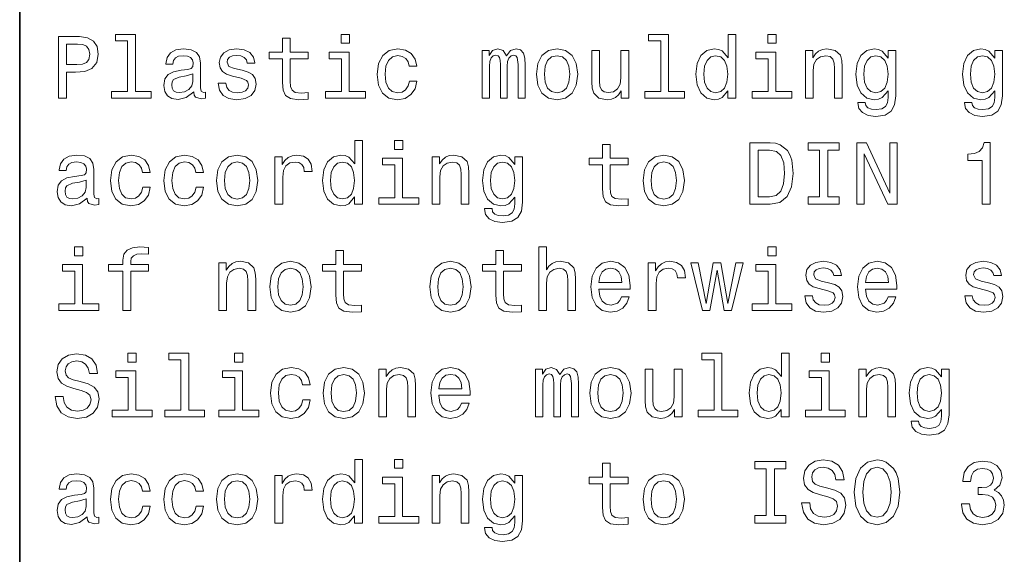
# Model space of a CAD drawing. Extents: x 0 to 420, y 0 to 297.
# Tile 8 of 25: x 220 to 252, y 27 to 45. Entities that reach past the tile are written whole.
import ezdxf

# ---------------------------------------------------------------- set-up
doc = ezdxf.new("R2010")
doc.units = 0

msp = doc.modelspace()

# ---------------------------------------------------------------- linework, layer by layer
at = {"color": 7, "lineweight": 35}
msp.add_line((220, 10), (220, 70), dxfattribs=at)
at = {"color": 7, "lineweight": 13}
for points in [[(221.259369, 41.974785), (221.52449, 41.974785), (221.52449, 42.819164), (221.818451, 42.819164), (222.11528, 42.833576), (222.351578, 42.934441), (222.504318, 43.130405), (222.556198, 43.398415), (222.515854, 43.646255), (222.400574, 43.827812), (222.210373, 43.937321), (221.951004, 43.974785), (221.259369, 43.974785)], [(223.510086, 43.830692), (223.510086, 42.188042), (222.98848, 42.188042), (222.98848, 41.974785), (224.282425, 41.974785), (224.282425, 42.188042), (223.763687, 42.188042), (223.763687, 44.043949), (223.112396, 44.043949), (223.112396, 43.830692)], [(228.55043, 43.254322), (228.55043, 42.479107), (228.567719, 42.228386), (228.648422, 42.055477), (228.809799, 41.954613), (229.083572, 41.920029), (229.383286, 41.934441), (229.383286, 42.153458), (229.164261, 42.136169), (228.965424, 42.159222), (228.858795, 42.23127), (228.812683, 42.352306), (228.804031, 42.522335), (228.804031, 43.254322), (229.383286, 43.254322), (229.383286, 43.470463), (228.804031, 43.470463), (228.804031, 43.922913), (228.55043, 43.922913), (228.55043, 43.470463), (228.112396, 43.470463), (228.112396, 43.254322)], [(230.729111, 44.043949), (230.46109, 44.043949), (230.46109, 43.755764), (230.729111, 43.755764)], [(240.858795, 43.830692), (240.858795, 42.188042), (240.337173, 42.188042), (240.337173, 41.974785), (241.631119, 41.974785), (241.631119, 42.188042), (241.112396, 42.188042), (241.112396, 44.043949), (240.46109, 44.043949), (240.46109, 43.830692)], [(243.040344, 42.213978), (243.040344, 41.974785), (243.293945, 41.974785), (243.293945, 44.043949), (243.043228, 44.043949), (243.043228, 43.286022), (242.850143, 43.505043), (242.731995, 43.556919), (242.596542, 43.577091), (242.351593, 43.519455), (242.161377, 43.35807), (242.03746, 43.098705), (241.994232, 42.75), (242.03746, 42.401299), (242.161377, 42.13905), (242.351593, 41.974785), (242.596542, 41.920029), (242.731995, 41.940205), (242.853027, 41.992077)], [(244.608063, 44.043949), (244.340057, 44.043949), (244.340057, 43.755764), (244.608063, 43.755764)], [(221.878967, 43.729828), (222.05188, 43.712536), (222.17868, 43.657784), (222.253601, 43.556919), (222.279541, 43.398415), (222.250717, 43.23127), (222.172913, 43.130405), (222.040344, 43.078529), (221.858795, 43.064121), (221.52449, 43.064121), (221.52449, 43.729828)], [(225.659943, 42.176514), (225.659943, 42.16787), (225.674347, 42.069885), (225.717575, 42.000721), (225.899139, 41.945965), (226.040344, 41.969021), (226.040344, 42.164986), (225.979828, 42.156342), (225.899139, 42.193806), (225.88472, 42.309078), (225.88472, 43.110233), (225.850143, 43.314842), (225.749283, 43.458935), (225.573486, 43.545391), (225.325653, 43.577091), (225.083572, 43.542507), (224.904892, 43.444527), (224.792511, 43.291786), (224.755051, 43.090057), (224.755051, 43.072769), (224.982712, 43.072769), (225.002884, 43.193806), (225.066284, 43.280262), (225.170029, 43.332134), (225.317001, 43.352306), (225.458206, 43.337898), (225.559082, 43.29467), (225.619598, 43.219742), (225.639771, 43.115993), (225.628235, 42.994957), (225.582138, 42.934441), (225.466858, 42.905621), (225.250717, 42.882565), (225.002884, 42.830692), (224.827087, 42.738472), (224.723343, 42.594383), (224.69165, 42.381126), (224.720459, 42.190922), (224.809799, 42.049713), (224.953888, 41.960377), (225.15274, 41.928677), (225.420746, 41.989193)], [(227.233429, 42.876801), (226.98848, 42.934441), (226.806915, 43.000721), (226.746399, 43.136169), (226.763687, 43.23127), (226.824203, 43.300434), (226.922195, 43.343662), (227.0634, 43.36095), (227.198853, 43.343662), (227.305481, 43.291786), (227.374634, 43.213978), (227.403458, 43.110233), (227.651291, 43.110233), (227.651291, 43.115993), (227.608063, 43.303314), (227.489914, 43.450291), (227.305481, 43.542507), (227.0634, 43.577091), (226.818451, 43.542507), (226.639771, 43.447407), (226.527374, 43.306198), (226.492798, 43.127522), (226.518738, 42.954613), (226.599426, 42.833576), (226.731995, 42.74712), (226.925079, 42.6866), (227.207489, 42.617435), (227.380402, 42.545391), (227.426514, 42.487755), (227.443802, 42.401299), (227.417862, 42.29467), (227.348709, 42.213978), (227.236313, 42.162106), (227.086456, 42.144814), (226.927948, 42.162106), (226.812683, 42.222622), (226.734863, 42.320606), (226.703171, 42.456055), (226.458206, 42.456055), (226.498566, 42.225506), (226.616714, 42.058357), (226.804031, 41.957493), (227.0634, 41.920029), (227.33429, 41.957493), (227.533142, 42.058357), (227.654175, 42.219742), (227.697403, 42.430115), (227.66571, 42.611671), (227.57637, 42.735592), (227.429398, 42.816284)], [(232.66571, 43.009369), (232.916428, 43.009369), (232.864548, 43.239914), (232.740631, 43.421471), (232.547546, 43.533863), (232.296829, 43.577091), (232.020172, 43.519455), (231.809799, 43.35807), (231.677231, 43.095821), (231.631119, 42.744236), (231.674347, 42.395535), (231.804031, 42.136169), (232.008652, 41.974785), (232.288177, 41.920029), (232.536026, 41.963257), (232.729111, 42.084293), (232.861664, 42.274498), (232.919312, 42.528099), (232.677231, 42.528099), (232.634003, 42.366714), (232.553314, 42.245678), (232.438034, 42.17075), (232.296829, 42.147694), (232.121033, 42.185158), (231.994232, 42.300434), (231.916428, 42.487755), (231.890488, 42.752884), (231.916428, 43.012249), (231.997116, 43.19957), (232.126801, 43.314842), (232.296829, 43.355186), (232.446686, 43.32925), (232.559082, 43.26297), (232.634003, 43.153458)], [(235.048996, 41.974785), (235.282425, 41.974785), (235.282425, 43.009369), (235.296829, 43.164986), (235.340057, 43.277378), (235.406342, 43.343662), (235.492798, 43.369598), (235.561951, 43.346542), (235.608063, 43.288906), (235.631119, 43.190922), (235.639771, 43.061241), (235.639771, 41.974785), (235.858795, 41.974785), (235.858795, 43.009369), (235.873199, 43.162106), (235.916428, 43.274498), (235.985596, 43.343662), (236.072052, 43.369598), (236.141205, 43.346542), (236.187317, 43.288906), (236.216141, 43.061241), (236.216141, 41.974785), (236.44957, 41.974785), (236.44957, 43.043949), (236.43515, 43.26585), (236.389053, 43.435879), (236.296829, 43.539627), (236.146973, 43.577091), (235.971176, 43.519455), (235.835739, 43.352306), (235.729111, 43.516571), (235.55043, 43.577091), (235.386169, 43.519455), (235.273773, 43.35807), (235.273773, 43.522335), (235.048996, 43.522335)], [(236.809799, 42.74712), (236.855911, 42.395535), (236.988464, 42.136169), (237.198853, 41.974785), (237.481262, 41.920029), (237.760803, 41.974785), (237.971176, 42.133286), (238.103745, 42.392651), (238.15274, 42.74712), (238.103745, 43.098705), (237.971176, 43.36095), (237.760803, 43.519455), (237.481262, 43.577091), (237.198853, 43.519455), (236.988464, 43.35807), (236.855911, 43.098705)], [(245.559082, 41.974785), (245.812683, 41.974785), (245.812683, 42.868156), (245.838623, 43.072769), (245.922195, 43.222622), (246.05188, 43.314842), (246.224792, 43.349426), (246.363113, 43.320606), (246.44957, 43.242798), (246.492798, 43.113113), (246.507202, 42.940201), (246.507202, 41.974785), (246.760803, 41.974785), (246.760803, 42.992077), (246.749283, 43.196686), (246.697403, 43.366714), (246.527374, 43.522335), (246.262253, 43.577091), (246.11528, 43.556919), (245.991364, 43.502163), (245.884735, 43.409943), (245.801147, 43.286022), (245.801147, 43.522335), (245.559082, 43.522335)], [(248.498566, 42.043949), (248.498566, 43.522335), (248.256485, 43.522335), (248.256485, 43.271614), (248.057632, 43.499279), (247.9366, 43.556919), (247.801147, 43.577091), (247.556198, 43.519455), (247.365997, 43.35807), (247.242081, 43.098705), (247.198853, 42.75), (247.242081, 42.398415), (247.365997, 42.13905), (247.556198, 41.974785), (247.801147, 41.920029), (247.939484, 41.940205), (248.054749, 41.992077), (248.256485, 42.211098), (248.256485, 41.992077), (248.233429, 41.819164), (248.170029, 41.695248), (248.048996, 41.623199), (247.867432, 41.597263), (247.708939, 41.614555), (247.596542, 41.657784), (247.530258, 41.732712), (247.510086, 41.833576), (247.265137, 41.833576), (247.265137, 41.822048), (247.302597, 41.637608), (247.417877, 41.499279), (247.60231, 41.409943), (247.853027, 41.378242), (248.15274, 41.421471), (248.351593, 41.542507), (248.463974, 41.752884)], [(251.968307, 42.043949), (251.968307, 43.522335), (251.726227, 43.522335), (251.726227, 43.271614), (251.527374, 43.499279), (251.406342, 43.556919), (251.270889, 43.577091), (251.02594, 43.519455), (250.835739, 43.35807), (250.711823, 43.098705), (250.668594, 42.75), (250.711823, 42.398415), (250.835739, 42.13905), (251.02594, 41.974785), (251.270889, 41.920029), (251.409225, 41.940205), (251.524506, 41.992077), (251.726227, 42.211098), (251.726227, 41.992077), (251.703171, 41.819164), (251.639771, 41.695248), (251.518738, 41.623199), (251.337173, 41.597263), (251.17868, 41.614555), (251.066284, 41.657784), (251, 41.732712), (250.979828, 41.833576), (250.734879, 41.833576), (250.734879, 41.822048), (250.772339, 41.637608), (250.887604, 41.499279), (251.072052, 41.409943), (251.322769, 41.378242), (251.622482, 41.421471), (251.82132, 41.542507), (251.933716, 41.752884)], [(230.720459, 42.188042), (230.720459, 43.470463), (230.069168, 43.470463), (230.069168, 43.254322), (230.466858, 43.254322), (230.466858, 42.188042), (229.94812, 42.188042), (229.94812, 41.974785), (231.244965, 41.974785), (231.244965, 42.188042)], [(237.069168, 42.75), (237.095093, 43.009369), (237.175797, 43.196686), (237.305481, 43.311962), (237.481262, 43.352306), (237.654175, 43.311962), (237.783859, 43.19957), (237.864548, 43.009369), (237.893372, 42.75), (237.864548, 42.487755), (237.783859, 42.29755), (237.654175, 42.182278), (237.481262, 42.144814), (237.305481, 42.182278), (237.175797, 42.29755), (237.095093, 42.487755)], [(239.812683, 43.522335), (239.559082, 43.522335), (239.559082, 42.628963), (239.530258, 42.421471), (239.446686, 42.271614), (239.317001, 42.179398), (239.146973, 42.150578), (239.01152, 42.173634), (238.925064, 42.242798), (238.876083, 42.36095), (238.864548, 42.528099), (238.864548, 43.522335), (238.610947, 43.522335), (238.610947, 42.505043), (238.619598, 42.300434), (238.674347, 42.130405), (238.841492, 41.974785), (239.109512, 41.920029), (239.253601, 41.940205), (239.377518, 41.992077), (239.484146, 42.081413), (239.570602, 42.211098), (239.570602, 41.974785), (239.812683, 41.974785)], [(242.639771, 43.349426), (242.806915, 43.309078), (242.933716, 43.196686), (243.008636, 43.009369), (243.03746, 42.75), (243.008636, 42.487755), (242.933716, 42.300434), (242.806915, 42.185158), (242.639771, 42.147694), (242.481262, 42.185158), (242.360229, 42.300434), (242.279541, 42.490635), (242.253601, 42.75), (242.279541, 43.006485), (242.360229, 43.193806), (242.481262, 43.309078)], [(244.599426, 42.188042), (244.599426, 43.470463), (243.94812, 43.470463), (243.94812, 43.254322), (244.345825, 43.254322), (244.345825, 42.188042), (243.827087, 42.188042), (243.827087, 41.974785), (245.123917, 41.974785), (245.123917, 42.188042)], [(247.46109, 42.75), (247.48703, 43.006485), (247.56485, 43.196686), (247.685883, 43.309078), (247.84726, 43.349426), (248.017288, 43.309078), (248.144089, 43.196686), (248.221909, 43.006485), (248.250717, 42.75), (248.221909, 42.487755), (248.144089, 42.300434), (248.017288, 42.185158), (247.84726, 42.147694), (247.685883, 42.185158), (247.56485, 42.300434), (247.48703, 42.490635)], [(250.930832, 42.75), (250.956772, 43.006485), (251.034576, 43.196686), (251.155624, 43.309078), (251.317001, 43.349426), (251.48703, 43.309078), (251.613831, 43.196686), (251.69165, 43.006485), (251.720459, 42.75), (251.69165, 42.487755), (251.613831, 42.300434), (251.48703, 42.185158), (251.317001, 42.147694), (251.155624, 42.185158), (251.034576, 42.300434), (250.956772, 42.490635)], [(225.631119, 42.516571), (225.596542, 42.366714), (225.504318, 42.251442), (225.365997, 42.176514), (225.195969, 42.150578), (225.086456, 42.164986), (225.008652, 42.211098), (224.959656, 42.291786), (224.945251, 42.404179), (224.956772, 42.505043), (225.002884, 42.577091), (225.187317, 42.657784), (225.420746, 42.692364), (225.631119, 42.761528)], [(230.896255, 38.758648), (230.896255, 38.519455), (231.149857, 38.519455), (231.149857, 40.588619), (230.899139, 40.588619), (230.899139, 39.830692), (230.706055, 40.049713), (230.587891, 40.101589), (230.452454, 40.121761), (230.207489, 40.064125), (230.017288, 39.90274), (229.893372, 39.643375), (229.850143, 39.29467), (229.893372, 38.945969), (230.017288, 38.68372), (230.207489, 38.519455), (230.452454, 38.464699), (230.587891, 38.484875), (230.708939, 38.536747)], [(232.463974, 40.588619), (232.195969, 40.588619), (232.195969, 40.300434), (232.463974, 40.300434)], [(238.959656, 39.798992), (238.959656, 39.023777), (238.976944, 38.773056), (239.057632, 38.600147), (239.219025, 38.499283), (239.492798, 38.464699), (239.792511, 38.479111), (239.792511, 38.698128), (239.573486, 38.68084), (239.374634, 38.703892), (239.268005, 38.77594), (239.221893, 38.896976), (239.213257, 39.067005), (239.213257, 39.798992), (239.792511, 39.798992), (239.792511, 40.015133), (239.213257, 40.015133), (239.213257, 40.467583), (238.959656, 40.467583), (238.959656, 40.015133), (238.521606, 40.015133), (238.521606, 39.798992)], [(244.417862, 40.519455), (243.752167, 40.519455), (243.752167, 38.519455), (244.417862, 38.519455), (244.731995, 38.582855), (244.965424, 38.77594), (245.109512, 39.090061), (245.161377, 39.519455), (245.11528, 39.957497), (245.057632, 40.130405), (244.976944, 40.268734), (244.743515, 40.456055), (244.590775, 40.502163)], [(246.023056, 38.761528), (245.654175, 38.761528), (245.654175, 38.519455), (246.657059, 38.519455), (246.657059, 38.761528), (246.288177, 38.761528), (246.288177, 40.277382), (246.657059, 40.277382), (246.657059, 40.519455), (245.654175, 40.519455), (245.654175, 40.277382), (246.023056, 40.277382)], [(247.233429, 38.519455), (247.472626, 38.519455), (247.472626, 40.159225), (248.239197, 38.519455), (248.547546, 38.519455), (248.547546, 40.519455), (248.305481, 40.519455), (248.305481, 38.879684), (247.547546, 40.519455), (247.233429, 40.519455)], [(251.308365, 38.519455), (251.570602, 38.519455), (251.570602, 40.533863), (251.374634, 40.533863), (251.322769, 40.35807), (251.219025, 40.239918), (251.060516, 40.170753), (250.841507, 40.147697), (250.841507, 39.943085), (251.308365, 39.943085)], [(222.190201, 38.721184), (222.190201, 38.71254), (222.204605, 38.614555), (222.247833, 38.545391), (222.429398, 38.490635), (222.570602, 38.513691), (222.570602, 38.709656), (222.510086, 38.701012), (222.429398, 38.738476), (222.414978, 38.853748), (222.414978, 39.654903), (222.380402, 39.859512), (222.279541, 40.003605), (222.103745, 40.090061), (221.855911, 40.121761), (221.613831, 40.087177), (221.435165, 39.989197), (221.322769, 39.836456), (221.285309, 39.634727), (221.285309, 39.617439), (221.51297, 39.617439), (221.533142, 39.738476), (221.596542, 39.824932), (221.700287, 39.876804), (221.84726, 39.896976), (221.98848, 39.882568), (222.08934, 39.83934), (222.149857, 39.764412), (222.170029, 39.660664), (222.158508, 39.539627), (222.112396, 39.479111), (221.997116, 39.450291), (221.780975, 39.427235), (221.533142, 39.375362), (221.357346, 39.283142), (221.253601, 39.139053), (221.221909, 38.925797), (221.250717, 38.735592), (221.340057, 38.594383), (221.484146, 38.505047), (221.682999, 38.473347), (221.951004, 38.533863)], [(223.991348, 39.554039), (224.242081, 39.554039), (224.190201, 39.784584), (224.066284, 39.966141), (223.873199, 40.078533), (223.622482, 40.121761), (223.345825, 40.064125), (223.135452, 39.90274), (223.002884, 39.640491), (222.956772, 39.288906), (223, 38.940205), (223.129684, 38.68084), (223.33429, 38.519455), (223.613831, 38.464699), (223.861664, 38.507927), (224.054749, 38.628963), (224.187317, 38.819168), (224.244949, 39.072769), (224.002884, 39.072769), (223.959656, 38.911385), (223.878967, 38.790348), (223.763687, 38.71542), (223.622482, 38.692364), (223.446686, 38.729828), (223.319885, 38.845104), (223.242081, 39.032425), (223.216141, 39.297554), (223.242081, 39.556919), (223.322769, 39.74424), (223.452454, 39.859512), (223.622482, 39.899857), (223.772339, 39.87392), (223.88472, 39.80764), (223.959656, 39.698128)], [(225.726227, 39.554039), (225.976944, 39.554039), (225.925079, 39.784584), (225.801147, 39.966141), (225.608063, 40.078533), (225.357346, 40.121761), (225.080688, 40.064125), (224.870316, 39.90274), (224.737747, 39.640491), (224.69165, 39.288906), (224.734863, 38.940205), (224.864548, 38.68084), (225.069168, 38.519455), (225.348709, 38.464699), (225.596542, 38.507927), (225.789627, 38.628963), (225.922195, 38.819168), (225.979828, 39.072769), (225.737747, 39.072769), (225.694519, 38.911385), (225.613831, 38.790348), (225.498566, 38.71542), (225.357346, 38.692364), (225.181549, 38.729828), (225.054749, 38.845104), (224.976944, 39.032425), (224.951004, 39.297554), (224.976944, 39.556919), (225.057632, 39.74424), (225.187317, 39.859512), (225.357346, 39.899857), (225.507202, 39.87392), (225.619598, 39.80764), (225.694519, 39.698128)], [(226.400574, 39.29179), (226.446686, 38.940205), (226.579254, 38.68084), (226.789627, 38.519455), (227.072052, 38.464699), (227.351578, 38.519455), (227.561966, 38.677956), (227.694519, 38.937321), (227.743515, 39.29179), (227.694519, 39.643375), (227.561966, 39.905621), (227.351578, 40.064125), (227.072052, 40.121761), (226.789627, 40.064125), (226.579254, 39.90274), (226.446686, 39.643375)], [(228.305481, 38.519455), (228.559082, 38.519455), (228.559082, 39.404182), (228.585022, 39.617439), (228.662827, 39.770176), (228.789627, 39.862396), (228.959656, 39.894096), (229.086456, 39.87392), (229.181549, 39.816284), (229.239197, 39.718304), (229.259369, 39.585739), (229.515854, 39.585739), (229.481262, 39.819168), (229.386169, 39.986313), (229.227661, 40.087177), (229.01152, 40.121761), (228.864548, 40.098705), (228.737747, 40.041069), (228.625366, 39.943085), (228.536026, 39.81052), (228.536026, 40.067005), (228.305481, 40.067005)], [(233.414978, 38.519455), (233.668594, 38.519455), (233.668594, 39.412827), (233.694519, 39.617439), (233.778091, 39.767292), (233.907776, 39.859512), (234.080688, 39.894096), (234.219025, 39.865276), (234.305481, 39.787468), (234.348709, 39.657784), (234.363113, 39.484871), (234.363113, 38.519455), (234.616714, 38.519455), (234.616714, 39.536747), (234.605194, 39.741356), (234.553314, 39.911385), (234.383286, 40.067005), (234.118149, 40.121761), (233.971176, 40.101589), (233.84726, 40.046833), (233.740631, 39.954613), (233.657059, 39.830692), (233.657059, 40.067005), (233.414978, 40.067005)], [(236.354462, 38.588619), (236.354462, 40.067005), (236.112396, 40.067005), (236.112396, 39.816284), (235.913544, 40.043949), (235.792511, 40.101589), (235.657059, 40.121761), (235.412109, 40.064125), (235.221893, 39.90274), (235.097977, 39.643375), (235.054749, 39.29467), (235.097977, 38.943085), (235.221893, 38.68372), (235.412109, 38.519455), (235.657059, 38.464699), (235.795395, 38.484875), (235.91066, 38.536747), (236.112396, 38.755768), (236.112396, 38.536747), (236.08934, 38.363834), (236.02594, 38.239918), (235.904892, 38.16787), (235.723343, 38.141933), (235.564835, 38.159225), (235.452454, 38.202454), (235.386169, 38.277382), (235.365997, 38.378246), (235.121033, 38.378246), (235.121033, 38.366718), (235.158508, 38.182278), (235.273773, 38.043949), (235.458206, 37.954613), (235.708939, 37.922913), (236.008636, 37.966141), (236.207489, 38.087177), (236.319885, 38.297554)], [(240.279541, 39.29179), (240.325653, 38.940205), (240.458206, 38.68084), (240.668579, 38.519455), (240.951004, 38.464699), (241.230545, 38.519455), (241.440918, 38.677956), (241.573486, 38.937321), (241.622482, 39.29179), (241.573486, 39.643375), (241.440918, 39.905621), (241.230545, 40.064125), (240.951004, 40.121761), (240.668579, 40.064125), (240.458206, 39.90274), (240.325653, 39.643375)], [(244.39769, 40.280262), (244.616714, 40.237034), (244.766571, 40.104469), (244.855911, 39.868156), (244.88472, 39.519455), (244.853027, 39.182278), (244.763687, 38.945969), (244.610947, 38.804756), (244.39769, 38.758648), (244.020172, 38.758648), (244.020172, 40.280262)], [(226.659943, 39.29467), (226.685883, 39.554039), (226.766571, 39.741356), (226.896255, 39.856632), (227.072052, 39.896976), (227.244949, 39.856632), (227.374634, 39.74424), (227.455338, 39.554039), (227.484146, 39.29467), (227.455338, 39.032425), (227.374634, 38.84222), (227.244949, 38.726948), (227.072052, 38.689484), (226.896255, 38.726948), (226.766571, 38.84222), (226.685883, 39.032425)], [(230.495682, 39.894096), (230.662827, 39.853748), (230.789627, 39.741356), (230.864548, 39.554039), (230.893372, 39.29467), (230.864548, 39.032425), (230.789627, 38.845104), (230.662827, 38.729828), (230.495682, 38.692364), (230.337173, 38.729828), (230.216141, 38.845104), (230.135452, 39.035305), (230.109512, 39.29467), (230.135452, 39.551155), (230.216141, 39.738476), (230.337173, 39.853748)], [(232.455338, 38.732712), (232.455338, 40.015133), (231.804031, 40.015133), (231.804031, 39.798992), (232.201721, 39.798992), (232.201721, 38.732712), (231.682999, 38.732712), (231.682999, 38.519455), (232.979828, 38.519455), (232.979828, 38.732712)], [(235.317001, 39.29467), (235.342941, 39.551155), (235.420746, 39.741356), (235.541779, 39.853748), (235.703171, 39.894096), (235.873199, 39.853748), (236, 39.741356), (236.077805, 39.551155), (236.106628, 39.29467), (236.077805, 39.032425), (236, 38.845104), (235.873199, 38.729828), (235.703171, 38.692364), (235.541779, 38.729828), (235.420746, 38.845104), (235.342941, 39.035305)], [(240.53891, 39.29467), (240.564835, 39.554039), (240.645538, 39.741356), (240.775208, 39.856632), (240.951004, 39.896976), (241.123917, 39.856632), (241.253601, 39.74424), (241.33429, 39.554039), (241.363113, 39.29467), (241.33429, 39.032425), (241.253601, 38.84222), (241.123917, 38.726948), (240.951004, 38.689484), (240.775208, 38.726948), (240.645538, 38.84222), (240.564835, 39.032425)], [(222.161377, 39.061241), (222.126801, 38.911385), (222.034576, 38.796112), (221.896255, 38.721184), (221.726227, 38.695248), (221.616714, 38.709656), (221.53891, 38.755768), (221.489914, 38.836456), (221.47551, 38.948849), (221.48703, 39.049713), (221.533142, 39.121761), (221.717575, 39.202454), (221.951004, 39.237034), (222.161377, 39.306198)], [(222.054749, 37.133286), (221.786743, 37.133286), (221.786743, 36.8451), (222.054749, 36.8451)], [(223.357346, 36.343658), (223.357346, 35.064121), (223.610947, 35.064121), (223.610947, 36.343658), (224.187317, 36.343658), (224.187317, 36.559799), (223.610947, 36.559799), (223.610947, 36.6549), (223.631119, 36.770172), (223.697403, 36.847984), (223.809799, 36.894093), (223.971176, 36.911385), (224.187317, 36.899857), (224.187317, 37.118877), (223.913544, 37.133286), (223.66571, 37.107349), (223.492798, 37.029541), (223.389053, 36.894093), (223.357346, 36.701008), (223.357346, 36.559799), (222.893372, 36.559799), (222.893372, 36.343658)], [(230.285309, 36.343658), (230.285309, 35.568443), (230.302597, 35.317722), (230.383286, 35.144814), (230.544662, 35.043949), (230.818451, 35.009365), (231.118149, 35.023777), (231.118149, 35.242794), (230.899139, 35.225506), (230.700287, 35.248558), (230.593658, 35.320606), (230.547546, 35.441643), (230.53891, 35.611671), (230.53891, 36.343658), (231.118149, 36.343658), (231.118149, 36.559799), (230.53891, 36.559799), (230.53891, 37.012249), (230.285309, 37.012249), (230.285309, 36.559799), (229.84726, 36.559799), (229.84726, 36.343658)], [(235.489914, 36.343658), (235.489914, 35.568443), (235.507202, 35.317722), (235.587891, 35.144814), (235.749283, 35.043949), (236.023056, 35.009365), (236.322769, 35.023777), (236.322769, 35.242794), (236.103745, 35.225506), (235.904892, 35.248558), (235.798264, 35.320606), (235.752167, 35.441643), (235.743515, 35.611671), (235.743515, 36.343658), (236.322769, 36.343658), (236.322769, 36.559799), (235.743515, 36.559799), (235.743515, 37.012249), (235.489914, 37.012249), (235.489914, 36.559799), (235.05188, 36.559799), (235.05188, 36.343658)], [(236.88472, 35.064121), (237.138321, 35.064121), (237.138321, 35.957493), (237.164261, 36.162106), (237.247833, 36.311958), (237.377518, 36.404179), (237.55043, 36.438763), (237.688751, 36.409943), (237.775208, 36.332134), (237.818451, 36.20245), (237.832855, 36.029541), (237.832855, 35.064121), (238.086456, 35.064121), (238.086456, 36.081413), (238.074921, 36.286022), (238.023056, 36.456051), (237.853027, 36.611671), (237.587891, 36.666428), (237.443802, 36.646255), (237.319885, 36.591499), (237.216141, 36.505043), (237.138321, 36.386887), (237.138321, 37.133286), (236.88472, 37.133286)], [(244.608063, 37.133286), (244.340057, 37.133286), (244.340057, 36.8451), (244.608063, 36.8451)], [(222.046112, 35.277378), (222.046112, 36.559799), (221.394806, 36.559799), (221.394806, 36.343658), (221.792511, 36.343658), (221.792511, 35.277378), (221.273773, 35.277378), (221.273773, 35.064121), (222.570602, 35.064121), (222.570602, 35.277378)], [(226.47551, 35.064121), (226.729111, 35.064121), (226.729111, 35.957493), (226.755035, 36.162106), (226.838623, 36.311958), (226.968292, 36.404179), (227.141205, 36.438763), (227.279541, 36.409943), (227.365997, 36.332134), (227.409225, 36.20245), (227.42363, 36.029541), (227.42363, 35.064121), (227.677231, 35.064121), (227.677231, 36.081413), (227.66571, 36.286022), (227.613831, 36.456051), (227.443802, 36.611671), (227.17868, 36.666428), (227.031708, 36.646255), (226.907776, 36.591499), (226.801147, 36.499279), (226.717575, 36.375359), (226.717575, 36.611671), (226.47551, 36.611671)], [(228.135452, 35.836456), (228.181549, 35.484871), (228.314117, 35.225506), (228.52449, 35.064121), (228.806915, 35.009365), (229.086456, 35.064121), (229.296829, 35.222622), (229.429398, 35.481987), (229.478394, 35.836456), (229.429398, 36.188042), (229.296829, 36.450287), (229.086456, 36.608791), (228.806915, 36.666428), (228.52449, 36.608791), (228.314117, 36.447407), (228.181549, 36.188042)], [(233.340057, 35.836456), (233.386169, 35.484871), (233.518738, 35.225506), (233.729111, 35.064121), (234.01152, 35.009365), (234.291061, 35.064121), (234.501434, 35.222622), (234.634003, 35.481987), (234.682999, 35.836456), (234.634003, 36.188042), (234.501434, 36.450287), (234.291061, 36.608791), (234.01152, 36.666428), (233.729111, 36.608791), (233.518738, 36.447407), (233.386169, 36.188042)], [(238.841492, 35.764408), (239.855911, 35.764408), (239.858795, 35.882565), (239.812683, 36.213978), (239.685883, 36.461815), (239.484146, 36.611671), (239.216141, 36.666428), (238.953888, 36.608791), (238.752167, 36.447407), (238.622482, 36.185158), (238.57637, 35.839336), (238.619598, 35.484871), (238.749283, 35.225506), (238.94812, 35.064121), (239.207489, 35.009365), (239.432281, 35.046829), (239.616714, 35.144814), (239.752167, 35.300434), (239.829971, 35.507927), (239.579254, 35.507927), (239.527374, 35.392651), (239.452454, 35.306194), (239.239197, 35.23703), (239.074921, 35.268734), (238.951004, 35.369598), (238.870316, 35.533863), (238.841492, 35.755764)], [(240.44957, 35.064121), (240.703171, 35.064121), (240.703171, 35.948849), (240.729111, 36.162106), (240.806915, 36.314842), (240.933716, 36.407063), (241.103745, 36.438763), (241.230545, 36.418587), (241.325653, 36.36095), (241.383286, 36.26297), (241.403458, 36.130405), (241.659943, 36.130405), (241.625366, 36.363834), (241.530258, 36.530979), (241.371765, 36.631844), (241.155624, 36.666428), (241.008636, 36.643372), (240.881836, 36.585735), (240.769455, 36.487751), (240.680115, 36.355186), (240.680115, 36.611671), (240.44957, 36.611671)], [(242.455338, 35.064121), (242.685883, 36.378242), (242.916428, 35.064121), (243.158508, 35.064121), (243.53891, 36.611671), (243.293945, 36.611671), (243.03746, 35.29755), (242.809799, 36.611671), (242.559082, 36.611671), (242.331406, 35.29755), (242.074921, 36.611671), (241.832855, 36.611671), (242.213257, 35.064121)], [(244.599426, 35.277378), (244.599426, 36.559799), (243.94812, 36.559799), (243.94812, 36.343658), (244.345825, 36.343658), (244.345825, 35.277378), (243.827087, 35.277378), (243.827087, 35.064121), (245.123917, 35.064121), (245.123917, 35.277378)], [(246.317001, 35.966137), (246.072052, 36.023777), (245.890488, 36.090057), (245.829971, 36.225506), (245.84726, 36.320606), (245.907776, 36.389771), (246.005768, 36.432999), (246.146973, 36.450287), (246.282425, 36.432999), (246.389053, 36.381123), (246.458221, 36.303314), (246.48703, 36.19957), (246.734863, 36.19957), (246.734863, 36.20533), (246.69165, 36.392651), (246.573486, 36.539627), (246.389053, 36.631844), (246.146973, 36.666428), (245.902023, 36.631844), (245.723343, 36.536743), (245.610947, 36.395535), (245.57637, 36.216858), (245.60231, 36.043949), (245.682999, 35.922913), (245.815567, 35.836456), (246.008652, 35.775936), (246.291061, 35.706772), (246.463974, 35.634727), (246.510086, 35.577091), (246.527374, 35.490635), (246.501434, 35.384007), (246.432281, 35.303314), (246.319885, 35.251442), (246.170029, 35.23415), (246.011536, 35.251442), (245.896255, 35.311958), (245.818451, 35.409943), (245.786743, 35.545391), (245.541794, 35.545391), (245.582138, 35.314842), (245.700287, 35.147694), (245.887604, 35.046829), (246.146973, 35.009365), (246.417862, 35.046829), (246.616714, 35.147694), (246.737747, 35.309078), (246.780975, 35.519451), (246.749283, 35.701008), (246.659943, 35.824928), (246.51297, 35.905621)], [(247.515854, 35.764408), (248.530258, 35.764408), (248.533142, 35.882565), (248.48703, 36.213978), (248.360229, 36.461815), (248.158508, 36.611671), (247.890488, 36.666428), (247.628235, 36.608791), (247.426514, 36.447407), (247.296829, 36.185158), (247.250717, 35.839336), (247.293945, 35.484871), (247.42363, 35.225506), (247.622482, 35.064121), (247.881851, 35.009365), (248.106628, 35.046829), (248.291061, 35.144814), (248.426514, 35.300434), (248.504318, 35.507927), (248.253601, 35.507927), (248.201736, 35.392651), (248.126801, 35.306194), (247.913544, 35.23703), (247.749283, 35.268734), (247.625366, 35.369598), (247.544678, 35.533863), (247.515854, 35.755764)], [(251.521622, 35.966137), (251.276657, 36.023777), (251.095108, 36.090057), (251.034576, 36.225506), (251.05188, 36.320606), (251.112396, 36.389771), (251.210373, 36.432999), (251.351593, 36.450287), (251.48703, 36.432999), (251.593658, 36.381123), (251.662827, 36.303314), (251.69165, 36.19957), (251.939484, 36.19957), (251.939484, 36.20533), (251.896255, 36.392651), (251.778107, 36.539627), (251.593658, 36.631844), (251.351593, 36.666428), (251.106628, 36.631844), (250.927948, 36.536743), (250.815567, 36.395535), (250.780975, 36.216858), (250.806915, 36.043949), (250.887604, 35.922913), (251.020172, 35.836456), (251.213257, 35.775936), (251.495682, 35.706772), (251.668594, 35.634727), (251.714706, 35.577091), (251.731995, 35.490635), (251.706055, 35.384007), (251.636887, 35.303314), (251.524506, 35.251442), (251.374634, 35.23415), (251.216141, 35.251442), (251.100861, 35.311958), (251.023056, 35.409943), (250.991364, 35.545391), (250.746399, 35.545391), (250.786743, 35.314842), (250.904907, 35.147694), (251.092224, 35.046829), (251.351593, 35.009365), (251.622482, 35.046829), (251.82132, 35.147694), (251.942368, 35.309078), (251.985596, 35.519451), (251.953888, 35.701008), (251.864563, 35.824928), (251.717575, 35.905621)], [(228.394806, 35.839336), (228.420746, 36.098701), (228.501434, 36.286022), (228.631119, 36.401299), (228.806915, 36.441643), (228.979828, 36.401299), (229.109512, 36.288906), (229.190201, 36.098701), (229.219025, 35.839336), (229.190201, 35.577091), (229.109512, 35.386887), (228.979828, 35.271614), (228.806915, 35.23415), (228.631119, 35.271614), (228.501434, 35.386887), (228.420746, 35.577091)], [(233.599426, 35.839336), (233.625366, 36.098701), (233.706055, 36.286022), (233.835739, 36.401299), (234.01152, 36.441643), (234.184433, 36.401299), (234.314117, 36.288906), (234.394806, 36.098701), (234.42363, 35.839336), (234.394806, 35.577091), (234.314117, 35.386887), (234.184433, 35.271614), (234.01152, 35.23415), (233.835739, 35.271614), (233.706055, 35.386887), (233.625366, 35.577091)], [(238.841492, 35.977665), (238.873199, 36.176514), (238.951004, 36.323486), (239.069168, 36.412823), (239.224777, 36.444523), (239.377518, 36.412823), (239.495682, 36.323486), (239.567719, 36.176514), (239.593658, 35.977665)], [(247.515854, 35.977665), (247.547546, 36.176514), (247.625366, 36.323486), (247.743515, 36.412823), (247.899139, 36.444523), (248.05188, 36.412823), (248.170029, 36.323486), (248.242081, 36.176514), (248.268005, 35.977665)], [(221.412109, 32.268734), (221.149857, 32.268734), (221.207489, 31.963259), (221.351578, 31.738474), (221.573486, 31.603027), (221.873199, 31.554037), (222.170029, 31.600145), (222.391937, 31.726948), (222.533142, 31.925795), (222.585022, 32.188042), (222.541794, 32.424355), (222.420746, 32.577091), (222.224777, 32.677956), (221.96254, 32.752884), (221.737747, 32.80764), (221.590775, 32.87104), (221.507202, 32.963257), (221.481262, 33.107349), (221.507202, 33.237034), (221.582138, 33.335014), (221.697403, 33.401299), (221.855911, 33.424355), (222.017288, 33.395535), (222.144089, 33.317726), (222.227661, 33.188042), (222.268005, 33.012249), (222.530258, 33.012249), (222.530258, 33.018013), (222.484146, 33.288906), (222.348709, 33.490635), (222.135452, 33.617435), (221.84726, 33.660664), (221.587891, 33.617435), (221.386169, 33.496399), (221.256485, 33.309078), (221.210373, 33.067005), (221.247833, 32.850864), (221.357346, 32.703892), (221.530258, 32.605911), (221.766571, 32.530983), (222, 32.464699), (222.175797, 32.401299), (222.282425, 32.309078), (222.319885, 32.159225), (222.285309, 32.006485), (222.195969, 31.891212), (222.060516, 31.819166), (221.88472, 31.796112), (221.688766, 31.827812), (221.53891, 31.920031), (221.443802, 32.069885)], [(223.789627, 33.677956), (223.521606, 33.677956), (223.521606, 33.389771), (223.789627, 33.389771)], [(225.244965, 33.464699), (225.244965, 31.822048), (224.723343, 31.822048), (224.723343, 31.608791), (226.017288, 31.608791), (226.017288, 31.822048), (225.498566, 31.822048), (225.498566, 33.677956), (224.84726, 33.677956), (224.84726, 33.464699)], [(227.259369, 33.677956), (226.991348, 33.677956), (226.991348, 33.389771), (227.259369, 33.389771)], [(242.593658, 33.464699), (242.593658, 31.822048), (242.072052, 31.822048), (242.072052, 31.608791), (243.365997, 31.608791), (243.365997, 31.822048), (242.84726, 31.822048), (242.84726, 33.677956), (242.195969, 33.677956), (242.195969, 33.464699)], [(244.775223, 31.847984), (244.775223, 31.608791), (245.028824, 31.608791), (245.028824, 33.677956), (244.778091, 33.677956), (244.778091, 32.920029), (244.585022, 33.13905), (244.466858, 33.190926), (244.331406, 33.211098), (244.086456, 33.153461), (243.896255, 32.992077), (243.772339, 32.732712), (243.729111, 32.384007), (243.772339, 32.035305), (243.896255, 31.773056), (244.086456, 31.608791), (244.331406, 31.554037), (244.466858, 31.574209), (244.587891, 31.626081)], [(246.342941, 33.677956), (246.074921, 33.677956), (246.074921, 33.389771), (246.342941, 33.389771)], [(223.780975, 31.822048), (223.780975, 33.104469), (223.129684, 33.104469), (223.129684, 32.888329), (223.527374, 32.888329), (223.527374, 31.822048), (223.008652, 31.822048), (223.008652, 31.608791), (224.305481, 31.608791), (224.305481, 31.822048)], [(227.250717, 31.822048), (227.250717, 33.104469), (226.599426, 33.104469), (226.599426, 32.888329), (226.997116, 32.888329), (226.997116, 31.822048), (226.478394, 31.822048), (226.478394, 31.608791), (227.775223, 31.608791), (227.775223, 31.822048)], [(229.195969, 32.643372), (229.446686, 32.643372), (229.394806, 32.87392), (229.270889, 33.055477), (229.077805, 33.16787), (228.827087, 33.211098), (228.55043, 33.153461), (228.340057, 32.992077), (228.207489, 32.729828), (228.161377, 32.378242), (228.204605, 32.029541), (228.33429, 31.770174), (228.53891, 31.608791), (228.818451, 31.554037), (229.066284, 31.597263), (229.259369, 31.718302), (229.391937, 31.908503), (229.44957, 32.162106), (229.207489, 32.162106), (229.164261, 32.000721), (229.083572, 31.879684), (228.968292, 31.804756), (228.827087, 31.781702), (228.651291, 31.819166), (228.52449, 31.934441), (228.446686, 32.121761), (228.420746, 32.38689), (228.446686, 32.646255), (228.527374, 32.833576), (228.657059, 32.948849), (228.827087, 32.989193), (228.976944, 32.963257), (229.08934, 32.896976), (229.164261, 32.787464)], [(229.870316, 32.381126), (229.916428, 32.029541), (230.048996, 31.770174), (230.259369, 31.608791), (230.541794, 31.554037), (230.82132, 31.608791), (231.031708, 31.767292), (231.164261, 32.026657), (231.213257, 32.381126), (231.164261, 32.732712), (231.031708, 32.994957), (230.82132, 33.153461), (230.541794, 33.211098), (230.259369, 33.153461), (230.048996, 32.992077), (229.916428, 32.732712)], [(231.680115, 31.608791), (231.933716, 31.608791), (231.933716, 32.502163), (231.959656, 32.706776), (232.043228, 32.856628), (232.172913, 32.948849), (232.345825, 32.983433), (232.484146, 32.954613), (232.570602, 32.876804), (232.613831, 32.74712), (232.628235, 32.574211), (232.628235, 31.608791), (232.881836, 31.608791), (232.881836, 32.626083), (232.870316, 32.830692), (232.818451, 33.000721), (232.648407, 33.156342), (232.383286, 33.211098), (232.236313, 33.190926), (232.112396, 33.136169), (232.005768, 33.043949), (231.922195, 32.920029), (231.922195, 33.156342), (231.680115, 33.156342)], [(233.636887, 32.309078), (234.651291, 32.309078), (234.654175, 32.427235), (234.608063, 32.758648), (234.481262, 33.006485), (234.279541, 33.156342), (234.01152, 33.211098), (233.749283, 33.153461), (233.547546, 32.992077), (233.417862, 32.729828), (233.371765, 32.384007), (233.414978, 32.029541), (233.544662, 31.770174), (233.743515, 31.608791), (234.002884, 31.554037), (234.227661, 31.591501), (234.412109, 31.689484), (234.547546, 31.845102), (234.625366, 32.052597), (234.374634, 32.052597), (234.322769, 31.937321), (234.247833, 31.850866), (234.034576, 31.781702), (233.870316, 31.813402), (233.746399, 31.914267), (233.66571, 32.078533), (233.636887, 32.300434)], [(236.783859, 31.608791), (237.017288, 31.608791), (237.017288, 32.643372), (237.031693, 32.798992), (237.074921, 32.911385), (237.141205, 32.977669), (237.227661, 33.003605), (237.296829, 32.980549), (237.342941, 32.922913), (237.365997, 32.824928), (237.374634, 32.695248), (237.374634, 31.608791), (237.593658, 31.608791), (237.593658, 32.643372), (237.608063, 32.796112), (237.651291, 32.908504), (237.720459, 32.977669), (237.806915, 33.003605), (237.876083, 32.980549), (237.922195, 32.922913), (237.951004, 32.695248), (237.951004, 31.608791), (238.184433, 31.608791), (238.184433, 32.677956), (238.170029, 32.899857), (238.123917, 33.069885), (238.031693, 33.173634), (237.881836, 33.211098), (237.706055, 33.153461), (237.570602, 32.986313), (237.463974, 33.150578), (237.285309, 33.211098), (237.121033, 33.153461), (237.008636, 32.992077), (237.008636, 33.156342), (236.783859, 33.156342)], [(238.544662, 32.381126), (238.590775, 32.029541), (238.723343, 31.770174), (238.933716, 31.608791), (239.216141, 31.554037), (239.495682, 31.608791), (239.706055, 31.767292), (239.838623, 32.026657), (239.887604, 32.381126), (239.838623, 32.732712), (239.706055, 32.994957), (239.495682, 33.153461), (239.216141, 33.211098), (238.933716, 33.153461), (238.723343, 32.992077), (238.590775, 32.732712)], [(241.547546, 33.156342), (241.293945, 33.156342), (241.293945, 32.26297), (241.265137, 32.055477), (241.181549, 31.905621), (241.05188, 31.813402), (240.881836, 31.784584), (240.746399, 31.807638), (240.659943, 31.876802), (240.610947, 31.994959), (240.599426, 32.162106), (240.599426, 33.156342), (240.345825, 33.156342), (240.345825, 32.13905), (240.354462, 31.934441), (240.409225, 31.76441), (240.57637, 31.608791), (240.844376, 31.554037), (240.988464, 31.574209), (241.112396, 31.626081), (241.219025, 31.71542), (241.305481, 31.845102), (241.305481, 31.608791), (241.547546, 31.608791)], [(246.33429, 31.822048), (246.33429, 33.104469), (245.682999, 33.104469), (245.682999, 32.888329), (246.080688, 32.888329), (246.080688, 31.822048), (245.561966, 31.822048), (245.561966, 31.608791), (246.858795, 31.608791), (246.858795, 31.822048)], [(247.293945, 31.608791), (247.547546, 31.608791), (247.547546, 32.502163), (247.573486, 32.706776), (247.657059, 32.856628), (247.786743, 32.948849), (247.959656, 32.983433), (248.097992, 32.954613), (248.184433, 32.876804), (248.227661, 32.74712), (248.242081, 32.574211), (248.242081, 31.608791), (248.495682, 31.608791), (248.495682, 32.626083), (248.484146, 32.830692), (248.432281, 33.000721), (248.262253, 33.156342), (247.997116, 33.211098), (247.850143, 33.190926), (247.726227, 33.136169), (247.619598, 33.043949), (247.536026, 32.920029), (247.536026, 33.156342), (247.293945, 33.156342)], [(250.233429, 31.677956), (250.233429, 33.156342), (249.991364, 33.156342), (249.991364, 32.905621), (249.792511, 33.133286), (249.671478, 33.190926), (249.536026, 33.211098), (249.291077, 33.153461), (249.100861, 32.992077), (248.976944, 32.732712), (248.933716, 32.384007), (248.976944, 32.032421), (249.100861, 31.773056), (249.291077, 31.608791), (249.536026, 31.554037), (249.674347, 31.574209), (249.789627, 31.626081), (249.991364, 31.845102), (249.991364, 31.626081), (249.968307, 31.453173), (249.904907, 31.329252), (249.783859, 31.257206), (249.60231, 31.23127), (249.443802, 31.24856), (249.331421, 31.291788), (249.265137, 31.366716), (249.244965, 31.467581), (249, 31.467581), (249, 31.456053), (249.03746, 31.271616), (249.15274, 31.133287), (249.337173, 31.043949), (249.587891, 31.012249), (249.887604, 31.055477), (250.086456, 31.176516), (250.198853, 31.386889)], [(230.129684, 32.384007), (230.155624, 32.643372), (230.236313, 32.830692), (230.365997, 32.945969), (230.541794, 32.986313), (230.714691, 32.945969), (230.844376, 32.833576), (230.925079, 32.643372), (230.953888, 32.384007), (230.925079, 32.121761), (230.844376, 31.931559), (230.714691, 31.816284), (230.541794, 31.77882), (230.365997, 31.816284), (230.236313, 31.931559), (230.155624, 32.121761)], [(233.636887, 32.522335), (233.668594, 32.721184), (233.746399, 32.868156), (233.864548, 32.957493), (234.020172, 32.989193), (234.172913, 32.957493), (234.291061, 32.868156), (234.363113, 32.721184), (234.389053, 32.522335)], [(238.804031, 32.384007), (238.829971, 32.643372), (238.91066, 32.830692), (239.040344, 32.945969), (239.216141, 32.986313), (239.389053, 32.945969), (239.518738, 32.833576), (239.599426, 32.643372), (239.628235, 32.384007), (239.599426, 32.121761), (239.518738, 31.931559), (239.389053, 31.816284), (239.216141, 31.77882), (239.040344, 31.816284), (238.91066, 31.931559), (238.829971, 32.121761)], [(244.374634, 32.983433), (244.541779, 32.943085), (244.668594, 32.830692), (244.743515, 32.643372), (244.772339, 32.384007), (244.743515, 32.121761), (244.668594, 31.934441), (244.541779, 31.819166), (244.374634, 31.781702), (244.216141, 31.819166), (244.095093, 31.934441), (244.014404, 32.124641), (243.988464, 32.384007), (244.014404, 32.640491), (244.095093, 32.827812), (244.216141, 32.943085)], [(249.195969, 32.384007), (249.221909, 32.640491), (249.299713, 32.830692), (249.420746, 32.943085), (249.582138, 32.983433), (249.752167, 32.943085), (249.878967, 32.830692), (249.956772, 32.640491), (249.985596, 32.384007), (249.956772, 32.121761), (249.878967, 31.934441), (249.752167, 31.819166), (249.582138, 31.781702), (249.420746, 31.819166), (249.299713, 31.934441), (249.221909, 32.124641)], [(230.896255, 28.392653), (230.896255, 28.15346), (231.149857, 28.15346), (231.149857, 30.222624), (230.899139, 30.222624), (230.899139, 29.464699), (230.706055, 29.68372), (230.587891, 29.735592), (230.452454, 29.755764), (230.207489, 29.698128), (230.017288, 29.536745), (229.893372, 29.277378), (229.850143, 28.928677), (229.893372, 28.579973), (230.017288, 28.317724), (230.207489, 28.15346), (230.452454, 28.098705), (230.587891, 28.118877), (230.708939, 28.17075)], [(232.463974, 30.222624), (232.195969, 30.222624), (232.195969, 29.934439), (232.463974, 29.934439)], [(244.288177, 28.395535), (243.919312, 28.395535), (243.919312, 28.15346), (244.922195, 28.15346), (244.922195, 28.395535), (244.553314, 28.395535), (244.553314, 29.911385), (244.922195, 29.911385), (244.922195, 30.15346), (243.919312, 30.15346), (243.919312, 29.911385), (244.288177, 29.911385)], [(245.700287, 28.813402), (245.438049, 28.813402), (245.495682, 28.507927), (245.639771, 28.283142), (245.861664, 28.147696), (246.161377, 28.098705), (246.458221, 28.144814), (246.680115, 28.271616), (246.82132, 28.470463), (246.873199, 28.73271), (246.829971, 28.969021), (246.708939, 29.121759), (246.51297, 29.222624), (246.250717, 29.297552), (246.02594, 29.352306), (245.878967, 29.415707), (245.795395, 29.507927), (245.769455, 29.65202), (245.795395, 29.781702), (245.870316, 29.879684), (245.985596, 29.945967), (246.144089, 29.969021), (246.305481, 29.940203), (246.432281, 29.862392), (246.515854, 29.73271), (246.556198, 29.556917), (246.818451, 29.556917), (246.818451, 29.562681), (246.772339, 29.833574), (246.636887, 30.035303), (246.42363, 30.162106), (246.135452, 30.205334), (245.876083, 30.162106), (245.674347, 30.041067), (245.544678, 29.853748), (245.498566, 29.611673), (245.536026, 29.395535), (245.645538, 29.24856), (245.818451, 29.150578), (246.054749, 29.075649), (246.288177, 29.009367), (246.463974, 28.945967), (246.570602, 28.853748), (246.608063, 28.703892), (246.573486, 28.551153), (246.484146, 28.435881), (246.348709, 28.363834), (246.172913, 28.34078), (245.976944, 28.37248), (245.827087, 28.464699), (245.731995, 28.614555)], [(247.149857, 29.15346), (247.201736, 28.703892), (247.351593, 28.37248), (247.585022, 28.16787), (247.890488, 28.098705), (248.193085, 28.16787), (248.429398, 28.37248), (248.57637, 28.703892), (248.631119, 29.15346), (248.57637, 29.600145), (248.51297, 29.781702), (248.429398, 29.931557), (248.193085, 30.136169), (248.048996, 30.188042), (247.890488, 30.208214), (247.582138, 30.136169), (247.348709, 29.934439), (247.201736, 29.603027)], [(250.634003, 28.781702), (250.634003, 28.761528), (250.680115, 28.484871), (250.815567, 28.277378), (251.028824, 28.144814), (251.311249, 28.095823), (251.610962, 28.144814), (251.835739, 28.271616), (251.979828, 28.473345), (252.031708, 28.73271), (252.008652, 28.902739), (251.945251, 29.041067), (251.841507, 29.147696), (251.703171, 29.225506), (251.890488, 29.381124), (251.956772, 29.628963), (251.913544, 29.853748), (251.789627, 30.023777), (251.587891, 30.130405), (251.311249, 30.16787), (251.05188, 30.121759), (250.853027, 29.994959), (250.723343, 29.793228), (250.680115, 29.525217), (250.680115, 29.505045), (250.9366, 29.505045), (250.959656, 29.689482), (251.034576, 29.822048), (251.155624, 29.902739), (251.325653, 29.931557), (251.47551, 29.908503), (251.585022, 29.847984), (251.651306, 29.750002), (251.677231, 29.617435), (251.651306, 29.476227), (251.582138, 29.381124), (251.46109, 29.323488), (251.296829, 29.306198), (251.184448, 29.309078), (251.184448, 29.081413), (251.325653, 29.087177), (251.507202, 29.061241), (251.642654, 28.992077), (251.723343, 28.879684), (251.752167, 28.73271), (251.720459, 28.565563), (251.636887, 28.441645), (251.504333, 28.363834), (251.328537, 28.337898), (251.146973, 28.366716), (251.014404, 28.453171), (250.930832, 28.591499), (250.899139, 28.781702)], [(238.959656, 29.432999), (238.959656, 28.657782), (238.976944, 28.407063), (239.057632, 28.234152), (239.219025, 28.133287), (239.492798, 28.098705), (239.792511, 28.113113), (239.792511, 28.332134), (239.573486, 28.314842), (239.374634, 28.337898), (239.268005, 28.409945), (239.221893, 28.530981), (239.213257, 28.70101), (239.213257, 29.432999), (239.792511, 29.432999), (239.792511, 29.649137), (239.213257, 29.649137), (239.213257, 30.101585), (238.959656, 30.101585), (238.959656, 29.649137), (238.521606, 29.649137), (238.521606, 29.432999)], [(247.426514, 29.15346), (247.458221, 29.502163), (247.553314, 29.758646), (247.700287, 29.914267), (247.890488, 29.969021), (248.077805, 29.914267), (248.224792, 29.755764), (248.319885, 29.499281), (248.354462, 29.15346), (248.319885, 28.804756), (248.224792, 28.548273), (248.077805, 28.392653), (247.890488, 28.34078), (247.700287, 28.392653), (247.553314, 28.548273), (247.458221, 28.801874)], [(222.190201, 28.355188), (222.190201, 28.346542), (222.204605, 28.24856), (222.247833, 28.179396), (222.429398, 28.124641), (222.570602, 28.147696), (222.570602, 28.34366), (222.510086, 28.335016), (222.429398, 28.37248), (222.414978, 28.487753), (222.414978, 29.288906), (222.380402, 29.493517), (222.279541, 29.637609), (222.103745, 29.724064), (221.855911, 29.755764), (221.613831, 29.721184), (221.435165, 29.623199), (221.322769, 29.470463), (221.285309, 29.268734), (221.285309, 29.251442), (221.51297, 29.251442), (221.533142, 29.37248), (221.596542, 29.458935), (221.700287, 29.510809), (221.84726, 29.530981), (221.98848, 29.516571), (222.08934, 29.473345), (222.149857, 29.398417), (222.170029, 29.29467), (222.158508, 29.173632), (222.112396, 29.113113), (221.997116, 29.084295), (221.780975, 29.061241), (221.533142, 29.009367), (221.357346, 28.917149), (221.253601, 28.773056), (221.221909, 28.559799), (221.250717, 28.369598), (221.340057, 28.228388), (221.484146, 28.13905), (221.682999, 28.107349), (221.951004, 28.16787)], [(223.991348, 29.188042), (224.242081, 29.188042), (224.190201, 29.418589), (224.066284, 29.600145), (223.873199, 29.712538), (223.622482, 29.755764), (223.345825, 29.698128), (223.135452, 29.536745), (223.002884, 29.274498), (222.956772, 28.922913), (223, 28.574209), (223.129684, 28.314842), (223.33429, 28.15346), (223.613831, 28.098705), (223.861664, 28.141932), (224.054749, 28.26297), (224.187317, 28.453171), (224.244949, 28.706774), (224.002884, 28.706774), (223.959656, 28.545391), (223.878967, 28.424353), (223.763687, 28.349424), (223.622482, 28.32637), (223.446686, 28.363834), (223.319885, 28.479109), (223.242081, 28.666428), (223.216141, 28.931557), (223.242081, 29.190924), (223.322769, 29.378242), (223.452454, 29.493517), (223.622482, 29.533863), (223.772339, 29.507927), (223.88472, 29.441645), (223.959656, 29.332134)], [(225.726227, 29.188042), (225.976944, 29.188042), (225.925079, 29.418589), (225.801147, 29.600145), (225.608063, 29.712538), (225.357346, 29.755764), (225.080688, 29.698128), (224.870316, 29.536745), (224.737747, 29.274498), (224.69165, 28.922913), (224.734863, 28.574209), (224.864548, 28.314842), (225.069168, 28.15346), (225.348709, 28.098705), (225.596542, 28.141932), (225.789627, 28.26297), (225.922195, 28.453171), (225.979828, 28.706774), (225.737747, 28.706774), (225.694519, 28.545391), (225.613831, 28.424353), (225.498566, 28.349424), (225.357346, 28.32637), (225.181549, 28.363834), (225.054749, 28.479109), (224.976944, 28.666428), (224.951004, 28.931557), (224.976944, 29.190924), (225.057632, 29.378242), (225.187317, 29.493517), (225.357346, 29.533863), (225.507202, 29.507927), (225.619598, 29.441645), (225.694519, 29.332134)], [(226.400574, 28.925795), (226.446686, 28.574209), (226.579254, 28.314842), (226.789627, 28.15346), (227.072052, 28.098705), (227.351578, 28.15346), (227.561966, 28.31196), (227.694519, 28.571327), (227.743515, 28.925795), (227.694519, 29.277378), (227.561966, 29.539627), (227.351578, 29.698128), (227.072052, 29.755764), (226.789627, 29.698128), (226.579254, 29.536745), (226.446686, 29.277378)], [(226.659943, 28.928677), (226.685883, 29.188042), (226.766571, 29.375362), (226.896255, 29.490635), (227.072052, 29.530981), (227.244949, 29.490635), (227.374634, 29.378242), (227.455338, 29.188042), (227.484146, 28.928677), (227.455338, 28.666428), (227.374634, 28.476227), (227.244949, 28.360952), (227.072052, 28.323488), (226.896255, 28.360952), (226.766571, 28.476227), (226.685883, 28.666428)], [(228.305481, 28.15346), (228.559082, 28.15346), (228.559082, 29.038185), (228.585022, 29.251442), (228.662827, 29.404181), (228.789627, 29.496399), (228.959656, 29.528099), (229.086456, 29.507927), (229.181549, 29.450289), (229.239197, 29.352306), (229.259369, 29.219742), (229.515854, 29.219742), (229.481262, 29.453171), (229.386169, 29.620317), (229.227661, 29.721184), (229.01152, 29.755764), (228.864548, 29.73271), (228.737747, 29.675074), (228.625366, 29.577091), (228.536026, 29.444527), (228.536026, 29.70101), (228.305481, 29.70101)], [(230.495682, 29.528099), (230.662827, 29.487753), (230.789627, 29.375362), (230.864548, 29.188042), (230.893372, 28.928677), (230.864548, 28.666428), (230.789627, 28.479109), (230.662827, 28.363834), (230.495682, 28.32637), (230.337173, 28.363834), (230.216141, 28.479109), (230.135452, 28.66931), (230.109512, 28.928677), (230.135452, 29.18516), (230.216141, 29.37248), (230.337173, 29.487753)], [(232.455338, 28.366716), (232.455338, 29.649137), (231.804031, 29.649137), (231.804031, 29.432999), (232.201721, 29.432999), (232.201721, 28.366716), (231.682999, 28.366716), (231.682999, 28.15346), (232.979828, 28.15346), (232.979828, 28.366716)], [(233.414978, 28.15346), (233.668594, 28.15346), (233.668594, 29.046831), (233.694519, 29.251442), (233.778091, 29.401299), (233.907776, 29.493517), (234.080688, 29.528099), (234.219025, 29.499281), (234.305481, 29.421471), (234.348709, 29.291788), (234.363113, 29.118877), (234.363113, 28.15346), (234.616714, 28.15346), (234.616714, 29.17075), (234.605194, 29.375362), (234.553314, 29.545391), (234.383286, 29.70101), (234.118149, 29.755764), (233.971176, 29.735592), (233.84726, 29.680838), (233.740631, 29.588617), (233.657059, 29.464699), (233.657059, 29.70101), (233.414978, 29.70101)], [(236.354462, 28.222624), (236.354462, 29.70101), (236.112396, 29.70101), (236.112396, 29.450289), (235.913544, 29.677956), (235.792511, 29.735592), (235.657059, 29.755764), (235.412109, 29.698128), (235.221893, 29.536745), (235.097977, 29.277378), (235.054749, 28.928677), (235.097977, 28.577091), (235.221893, 28.317724), (235.412109, 28.15346), (235.657059, 28.098705), (235.795395, 28.118877), (235.91066, 28.17075), (236.112396, 28.389771), (236.112396, 28.17075), (236.08934, 27.997841), (236.02594, 27.87392), (235.904892, 27.801874), (235.723343, 27.775938), (235.564835, 27.793228), (235.452454, 27.836456), (235.386169, 27.911385), (235.365997, 28.012249), (235.121033, 28.012249), (235.121033, 28.000721), (235.158508, 27.816284), (235.273773, 27.677956), (235.458206, 27.588617), (235.708939, 27.556917), (236.008636, 27.600145), (236.207489, 27.721184), (236.319885, 27.931557)], [(235.317001, 28.928677), (235.342941, 29.18516), (235.420746, 29.375362), (235.541779, 29.487753), (235.703171, 29.528099), (235.873199, 29.487753), (236, 29.375362), (236.077805, 29.18516), (236.106628, 28.928677), (236.077805, 28.666428), (236, 28.479109), (235.873199, 28.363834), (235.703171, 28.32637), (235.541779, 28.363834), (235.420746, 28.479109), (235.342941, 28.66931)], [(240.279541, 28.925795), (240.325653, 28.574209), (240.458206, 28.314842), (240.668579, 28.15346), (240.951004, 28.098705), (241.230545, 28.15346), (241.440918, 28.31196), (241.573486, 28.571327), (241.622482, 28.925795), (241.573486, 29.277378), (241.440918, 29.539627), (241.230545, 29.698128), (240.951004, 29.755764), (240.668579, 29.698128), (240.458206, 29.536745), (240.325653, 29.277378)], [(240.53891, 28.928677), (240.564835, 29.188042), (240.645538, 29.375362), (240.775208, 29.490635), (240.951004, 29.530981), (241.123917, 29.490635), (241.253601, 29.378242), (241.33429, 29.188042), (241.363113, 28.928677), (241.33429, 28.666428), (241.253601, 28.476227), (241.123917, 28.360952), (240.951004, 28.323488), (240.775208, 28.360952), (240.645538, 28.476227), (240.564835, 28.666428)], [(222.161377, 28.695246), (222.126801, 28.545391), (222.034576, 28.430117), (221.896255, 28.355188), (221.726227, 28.329252), (221.616714, 28.34366), (221.53891, 28.389771), (221.489914, 28.470463), (221.47551, 28.582855), (221.48703, 28.68372), (221.533142, 28.755766), (221.717575, 28.836456), (221.951004, 28.871038), (222.161377, 28.940203)]]:
    msp.add_lwpolyline(points, close=True, dxfattribs=at)

doc.saveas('drawing.dxf')
